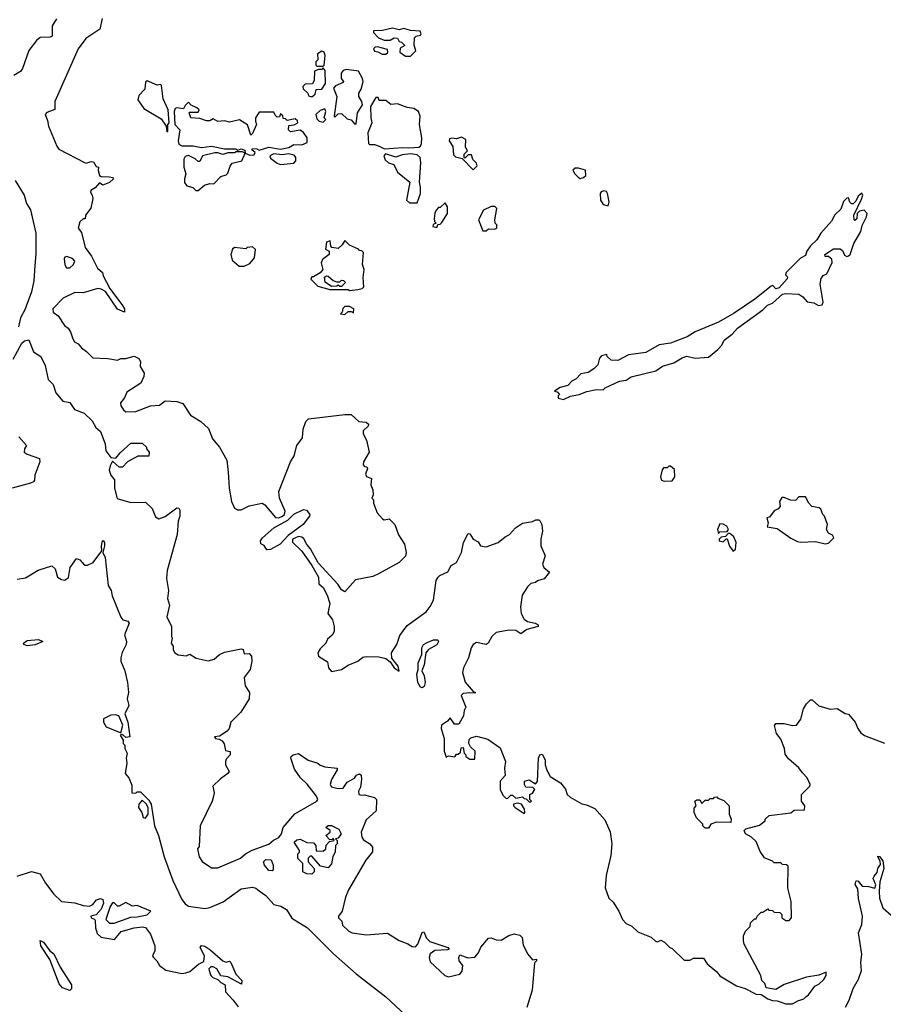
# Model space of a CAD drawing. Extents: x 2239805 to 2396427, y 665731 to 772158.
# Tile 141 of 256: x 2322330 to 2327577, y 711500 to 717482. Entities that reach past the tile are written whole.
import ezdxf

# ---------------------------------------------------------------- set-up
doc = ezdxf.new("R2010")
doc.units = 0

msp = doc.modelspace()

# ---------------------------------------------------------------- linework, layer by layer
at = {"layer": '0CON05XD'}
for points in [[(2322553.1, 717486.9), (2322526.7, 717445), (2322527.3, 717382.7), (2322515, 717376.2), (2322455, 717373.8), (2322433.3, 717355), (2322386.2, 717295), (2322346.7, 717185), (2322335, 717167.5), (2322295, 717143.8)], [(2322830.7, 717489.3), (2322816.7, 717425), (2322731.4, 717368.6), (2322685.6, 717305), (2322544.2, 716985), (2322543.6, 716936.4), (2322495, 716918), (2322486, 716905), (2322500.2, 716870.2), (2322505.4, 716835), (2322555, 716713.3), (2322568.8, 716695), (2322725, 716613.3), (2322735, 716610), (2322765, 716621.2), (2322778.3, 716618.3), (2322795, 716590), (2322810, 716585), (2322807.5, 716565), (2322816.1, 716536.1), (2322825, 716530), (2322875, 716528.1), (2322893.6, 716523.6), (2322900, 716515), (2322875, 716492), (2322835, 716476.7), (2322815, 716490), (2322789.3, 716460.7), (2322762.5, 716445), (2322760, 716435), (2322771.2, 716415), (2322773.8, 716395), (2322762.3, 716337.7), (2322730, 716295), (2322728.3, 716271.7), (2322715, 716272.5), (2322695, 716253.3), (2322686.1, 716216.1), (2322705, 716190), (2322728.5, 716098.5), (2322767.5, 716045), (2322803.3, 715973.3), (2322833.1, 715945), (2322837.5, 715925), (2322878.9, 715848.9), (2322955.6, 715745), (2322966.9, 715725), (2322967.5, 715705), (2322925, 715722.5), (2322850.9, 715830.9), (2322825, 715844.6), (2322805, 715848.5), (2322715, 715822), (2322665.8, 715824.2), (2322595, 715790), (2322531.2, 715725), (2322534.2, 715704.2), (2322565, 715682.5), (2322602.5, 715625), (2322625, 715607.5), (2322640, 715585), (2322652.3, 715542.3), (2322663.3, 715525), (2322685, 715512.5), (2322705, 715487.5), (2322736.4, 715466.4), (2322775, 715427.5), (2322865, 715424.3), (2322925, 715413.8), (2322945, 715422.5), (2322975, 715422.5), (2323025, 715436.7), (2323053.9, 715423.9), (2323063.3, 715405), (2323062.5, 715375), (2323085.7, 715335), (2323084.2, 715315), (2323065.4, 715274.6), (2322980.5, 715219.5), (2322966.4, 715185), (2322942.7, 715155), (2322945.5, 715135), (2322961.3, 715111.3), (2322975, 715100), (2323035, 715101.6), (2323125, 715135.2), (2323179.4, 715140.6), (2323213.9, 715166.1), (2323285, 715161.3), (2323320.6, 715150.6), (2323368.7, 715078.7), (2323431.4, 715041.4), (2323477.3, 714997.3), (2323502.7, 714935), (2323544.3, 714884.3), (2323589.5, 714805), (2323596.9, 714733.1), (2323603.8, 714635), (2323616.9, 714555), (2323634.6, 714514.6), (2323654.6, 714504.6), (2323675, 714503.1), (2323725, 714529.4), (2323802.5, 714545), (2323819.1, 714535), (2323885, 714457.9), (2323905, 714455.3), (2323926.4, 714465), (2323939.6, 714475), (2323943.8, 714495), (2323908.8, 714575), (2323904.2, 714615), (2323976.2, 714795), (2323997.3, 714832.7), (2324014.2, 714895), (2324047.7, 714942.3), (2324053.1, 714995), (2324069.1, 715040.9), (2324085, 715056.2), (2324305, 715082.5), (2324345, 715082.5), (2324391.7, 715041.7), (2324435, 715036.2), (2324448.8, 715025), (2324448.3, 715011.7), (2324417.5, 714985), (2324417.5, 714965), (2324436.4, 714926.4), (2324453.3, 714855), (2324418.8, 714795), (2324417, 714777), (2324425, 714767.5), (2324440, 714765), (2324442.5, 714755), (2324430.7, 714720.7), (2324437, 714707), (2324467.5, 714695), (2324463.6, 714656.4), (2324476.1, 714626.1), (2324477.5, 714595), (2324470, 714575), (2324480, 714565), (2324480, 714545), (2324502.2, 714485), (2324535, 714448.8), (2324545, 714442.5), (2324575, 714450), (2324608.6, 714415), (2324631.7, 714351.7), (2324667.5, 714295), (2324677.5, 714245), (2324675, 714222.5), (2324636.7, 714185), (2324511.2, 714115), (2324475, 714098.1), (2324370.7, 714079.3), (2324305, 714005.8), (2324285, 714018.1), (2324262.2, 714052.2), (2324143, 714183), (2324097.7, 714267.7), (2324074.3, 714294.3), (2324057.2, 714327.2), (2324045, 714337.7), (2324025, 714342.5), (2323987.3, 714325), (2323987.4, 714307.4), (2324045, 714253.1), (2324105.7, 714165), (2324146, 714095), (2324147.5, 714055), (2324175, 714032.5), (2324198, 713985), (2324213.8, 713935), (2324203.3, 713875), (2324230, 713835), (2324241.2, 713795), (2324240, 713765), (2324228.1, 713741.9), (2324201.2, 713718.8), (2324190, 713695), (2324155, 713660), (2324142.5, 713635), (2324146.7, 713615), (2324200.7, 713580.7), (2324207.5, 713545), (2324225, 713522.5), (2324285, 713533.3), (2324325, 713561.2), (2324385, 713584), (2324415, 713608), (2324435, 713612.5), (2324511.7, 713611.7), (2324555, 713600), (2324580.6, 713580.6), (2324604.6, 713544.6), (2324636.4, 713523.6), (2324628.9, 713555), (2324592.1, 713602.1), (2324588.8, 713635), (2324622, 713685), (2324639.7, 713740.3), (2324685, 713801.2), (2324800, 713885), (2324824.1, 713915.9), (2324844, 713955), (2324861.2, 714075), (2324872.5, 714095), (2324883.9, 714106.1), (2324931.7, 714128.3), (2324952.5, 714165), (2324983.3, 714185), (2325014, 714245), (2325026, 714305), (2325055, 714360), (2325065, 714357.5), (2325086.1, 714326.1), (2325115, 714310), (2325130, 714285), (2325165, 714280), (2325237.5, 714305), (2325279.3, 714340.7), (2325305.8, 714354.2), (2325342.5, 714395), (2325385, 714422.5), (2325446.4, 714433.6), (2325467, 714443), (2325485, 714442.5), (2325492.5, 714435), (2325503.3, 714415), (2325506.7, 714375), (2325496.2, 714325), (2325496.2, 714285), (2325523.3, 714225), (2325507.5, 714175), (2325514.1, 714154.1), (2325550, 714125), (2325516.7, 714085), (2325476.4, 714073.6), (2325465, 714063.3), (2325435, 714057.5), (2325415, 714036.7), (2325383.8, 713985), (2325373.3, 713915), (2325376.2, 713875), (2325395, 713840), (2325415.9, 713825.9), (2325462.5, 713815), (2325480, 713805), (2325480, 713795), (2325412.1, 713777.9), (2325375, 713750), (2325345, 713771.2), (2325305, 713773.1), (2325225, 713758), (2325198.8, 713735)], [(2324705, 717260), (2324737, 717293), (2324727, 717327), (2324728.3, 717371.7), (2324738.3, 717381.7), (2324765, 717387.5), (2324768.8, 717395), (2324763, 717413), (2324705, 717416.7), (2324665, 717428), (2324635, 717421.2), (2324595, 717431.2), (2324535, 717416.2), (2324480, 717415), (2324480, 717405), (2324510.7, 717370.7), (2324545, 717357.5), (2324581.7, 717358.3), (2324605, 717372.5), (2324625, 717370), (2324635, 717350), (2324650, 717345), (2324670, 717325), (2324641.7, 717308.3), (2324640, 717285), (2324675, 717260), (2324705, 717260)], [(2324175, 717200), (2324180, 717205), (2324186.7, 717265), (2324180, 717285), (2324165, 717290), (2324140, 717275), (2324141.7, 717238.3), (2324130, 717225), (2324130, 717205), (2324135, 717200), (2324175, 717200)], [(2324555, 717272.5), (2324567, 717283), (2324565, 717300), (2324505, 717316.7), (2324490, 717315), (2324480, 717305), (2324485, 717290), (2324507, 717287), (2324533, 717273), (2324555, 717272.5)], [(2324105, 717012.5), (2324125, 717030), (2324131.7, 717058.3), (2324165, 717060), (2324187.5, 717095), (2324187, 717173), (2324175, 717190), (2324165, 717180), (2324145, 717180), (2324121.7, 717168.3), (2324120, 717115), (2324108.3, 717091.7), (2324065, 717090), (2324050, 717075), (2324051.7, 717061.7), (2324080, 717035), (2324085, 717020), (2324105, 717012.5)], [(2324375, 716850), (2324382.5, 716915), (2324413.3, 716965), (2324408.8, 716985), (2324390, 717015), (2324390, 717035), (2324405, 717060), (2324416.4, 717106.4), (2324412.5, 717125), (2324388.3, 717168.3), (2324315, 717180), (2324295, 717172.5), (2324283, 717157), (2324282.5, 717125), (2324297, 717107), (2324295, 717100), (2324249.3, 717080.7), (2324237.5, 717065), (2324257.5, 717015), (2324240, 716895), (2324245, 716890), (2324265, 716910), (2324285, 716912.5), (2324319.3, 716879.3), (2324345, 716872.5), (2324365, 716850), (2324375, 716850)], [(2323225, 716800), (2323230, 716805), (2323230, 716845), (2323237.5, 716855), (2323232, 716935), (2323201.7, 717001.7), (2323191.7, 717081.7), (2323185, 717087.5), (2323165, 717083.3), (2323105, 717110), (2323095, 717102.5), (2323089.8, 717060.2), (2323055, 717022), (2323047.5, 716995), (2323085, 716942.5), (2323189.3, 716879.3), (2323220, 716835), (2323225, 716800)], [(2324546.4, 716696.4), (2324656.4, 716706.4), (2324695, 716703.8), (2324755, 716708), (2324765.6, 716714.4), (2324771.2, 716728.8), (2324774.1, 716764.1), (2324760, 716845), (2324763.3, 716895), (2324753.6, 716923.6), (2324725, 716943.3), (2324685, 716947.5), (2324625, 716970), (2324585, 716967.5), (2324555, 716990), (2324515, 716990), (2324508.3, 717008.3), (2324495, 717010), (2324461.2, 716955), (2324463.3, 716885), (2324470, 716855), (2324446.2, 716795), (2324449.3, 716729.3), (2324455, 716723.3), (2324485, 716723.3), (2324515, 716713.3), (2324546.4, 716696.4)], [(2323728.3, 716658.3), (2323755, 716660), (2323760, 716675), (2323741.7, 716691.7), (2323745, 716700), (2323771.7, 716698.3), (2323785, 716690), (2323845, 716706.7), (2323915, 716696.2), (2323965, 716706.2), (2323995, 716723.3), (2324045, 716721.2), (2324077.5, 716735), (2324077.5, 716765), (2324055, 716797.5), (2324035, 716810), (2323975, 716800), (2323963, 716813), (2323965, 716840), (2323997, 716843), (2324020, 716855), (2324018.3, 716868.3), (2324005, 716880), (2323955, 716870), (2323945, 716880), (2323931.7, 716881.7), (2323928.3, 716898.3), (2323915, 716910), (2323908.3, 716891.7), (2323895, 716890), (2323881.7, 716901.7), (2323875, 716920), (2323785, 716920), (2323763.3, 716885), (2323762.5, 716865), (2323770, 716845), (2323745, 716790), (2323735, 716780), (2323713.6, 716843.6), (2323665, 716873.3), (2323605, 716860), (2323575, 716867.5), (2323533.8, 716863.8), (2323505, 716880), (2323485, 716867.5), (2323465, 716866.7), (2323425, 716882.5), (2323370, 716885), (2323360, 716915), (2323365, 716920), (2323415, 716920), (2323420, 716935), (2323407, 716947), (2323371.7, 716961.7), (2323355, 716980), (2323335, 716960), (2323325, 716940), (2323285, 716946.7), (2323275, 716942.5), (2323268, 716925), (2323273.3, 716845), (2323303, 716813), (2323294, 716745), (2323296.7, 716725), (2323315, 716716.2), (2323385, 716716.2), (2323435, 716706.2), (2323495, 716713.3), (2323575, 716696.7), (2323643, 716697), (2323655, 716690), (2323675, 716697.5), (2323698.3, 716688.3), (2323700, 716670), (2323728.3, 716658.3)], [(2324175, 716860), (2324190, 716875), (2324180, 716885), (2324190, 716925), (2324185, 716940), (2324155, 716930), (2324130, 716905), (2324135, 716880), (2324150, 716865), (2324175, 716860)], [(2325085, 716570), (2325110, 716595), (2325105, 716610), (2325083, 716633), (2325075, 716660), (2325055, 716660), (2325035, 716640), (2325030, 716645), (2325030, 716665), (2325050, 716685), (2325038.3, 716708.3), (2325040, 716755), (2325015, 716767.5), (2324985, 716757.5), (2324955, 716762.5), (2324941.7, 716758.3), (2324940, 716745), (2324961.7, 716711.7), (2324965, 716660), (2324978.3, 716648.3), (2325018.3, 716638.3), (2325085, 716570)], [(2323415, 716443.3), (2323453, 716477), (2323485, 716487.5), (2323510, 716485), (2323551.7, 716528.3), (2323585, 716540), (2323595, 716550), (2323608.3, 716591.7), (2323620.7, 716609.3), (2323680, 716625), (2323700, 716670), (2323685, 716680), (2323645, 716680), (2323635, 716672.5), (2323595, 716672.5), (2323565, 716662.5), (2323535, 716673.8), (2323515, 716673.8), (2323440, 716655), (2323425, 716620), (2323415, 716620), (2323397, 716637), (2323356.4, 716656.4), (2323335, 716650), (2323327.5, 716635), (2323327.5, 716585), (2323340, 716545), (2323331.2, 716515), (2323332.3, 716492.3), (2323345, 716472.5), (2323381.7, 716461.7), (2323400, 716445), (2323415, 716443.3)], [(2323915, 716602.5), (2323935, 716603.3), (2323995, 716610), (2324007.5, 716625), (2324007.5, 716645), (2323998.3, 716658.3), (2323965, 716666.7), (2323925, 716660), (2323875, 716667.5), (2323850, 716655), (2323855, 716640), (2323895, 716610), (2323915, 716602.5)], [(2324698.3, 716368.3), (2324745, 716370), (2324766.2, 716425), (2324766, 716465), (2324758.8, 716495), (2324768, 716615), (2324763.8, 716645), (2324745, 716660), (2324705, 716666), (2324655, 716660), (2324615, 716646.7), (2324553, 716667), (2324542.5, 716655), (2324550.7, 716630.7), (2324571.7, 716611.7), (2324603, 716603), (2324626.7, 716555), (2324700, 716495), (2324680, 716385), (2324698.3, 716368.3)], [(2325735, 716517.5), (2325755, 716522.5), (2325770, 716535), (2325768.3, 716568.3), (2325725, 716580), (2325705, 716580), (2325691.7, 716568.3), (2325702.5, 716545), (2325722.5, 716525), (2325735, 716517.5)], [(2322302.2, 716505), (2322357.5, 716415), (2322372.1, 716365), (2322396.9, 716326.9), (2322428.2, 716185), (2322428.8, 716058.8), (2322422.2, 715987.8), (2322416.1, 715895), (2322402, 715828), (2322361, 715719), (2322335, 715670), (2322323.8, 715616.2)], [(2325635, 715174), (2325676.1, 715193.9), (2325730, 715205), (2325776.9, 715223.1), (2325835, 715235.8), (2325875, 715233.3), (2325887.5, 715245), (2325974.4, 715285.6), (2326015, 715291.2), (2326045, 715312.5), (2326195, 715348), (2326235, 715377.1), (2326305, 715398.1), (2326355, 715427.8), (2326383.1, 715436.9), (2326435, 715426), (2326515, 715432.5), (2326571.7, 715478.3), (2326596.7, 715505), (2326611.2, 715535), (2326658.3, 715571.7), (2326691.7, 715608.3), (2326845, 715719.2), (2326872.8, 715747.2), (2326905, 715760), (2326965.6, 715814.4), (2326985, 715819.2), (2327065, 715814.5), (2327088.7, 715798.7), (2327115, 715768.5), (2327155, 715761.1), (2327183.3, 715745), (2327205, 715750), (2327212, 715765), (2327194.2, 715875), (2327199.5, 715910.5), (2327212.7, 715927.3), (2327235, 715937.5), (2327267, 716007), (2327265, 716027.5), (2327245, 716042.5), (2327223, 716043), (2327222.5, 716055), (2327275, 716090), (2327315, 716090), (2327328.8, 716078.8), (2327342.3, 716052.3), (2327355, 716043.8), (2327365, 716046.7), (2327376.2, 716055), (2327398.3, 716121.7), (2327441.4, 716195), (2327449.2, 716230.8), (2327475.7, 716284.3), (2327478.8, 716305), (2327460, 716325), (2327432, 716318), (2327417.5, 716305), (2327417, 716273), (2327405, 716262.5), (2327400, 716265), (2327397.5, 716295), (2327445, 716392.5), (2327452.5, 716415), (2327447.5, 716427.5), (2327425, 716410), (2327410.7, 716379.3), (2327395, 716362.5), (2327385, 716362.5), (2327373.9, 716373.9), (2327365, 716400), (2327355, 716397.5), (2327335, 716377.5), (2327318.3, 716331.7), (2327282.7, 716297.3), (2327262.3, 716257.7), (2327197.5, 716185), (2327172.5, 716145), (2327135, 716107.5), (2327112.5, 716075), (2327105, 716050), (2327075, 716032.5), (2326987.5, 715945), (2326982.5, 715932.5), (2326995, 715920), (2326993, 715907), (2326945, 715853.8), (2326925, 715846.7), (2326906.7, 715866.7), (2326895, 715862.5), (2326796.7, 715783.3), (2326670.5, 715699.5), (2326576.1, 715643.9), (2326435, 715586.2), (2326385.8, 715554.2), (2326284.2, 715515.8), (2326215, 715506.2), (2326135, 715460.8), (2326030, 715445), (2325965, 715411.2), (2325923, 715413), (2325900, 715435), (2325897, 715447), (2325865, 715440), (2325852.5, 715425), (2325842.5, 715385), (2325818.8, 715361.2), (2325785, 715338), (2325739.3, 715330.7), (2325710.5, 715299.5), (2325685, 715286.2), (2325661.2, 715258.8), (2325615, 715246.7), (2325580, 715225), (2325595, 715220), (2325610, 715205), (2325602.5, 715197.5), (2325601.7, 715181.7), (2325635, 715174)], [(2325905, 716350), (2325912.5, 716375), (2325902.5, 716425), (2325895, 716437.5), (2325878.3, 716441.7), (2325863.9, 716436.1), (2325857.5, 716425), (2325860, 716385), (2325875, 716360), (2325905, 716350)], [(2324865, 716220), (2324871.7, 716238.3), (2324885, 716240), (2324895, 716250), (2324930, 716305), (2324930, 716345), (2324915, 716370), (2324885, 716340), (2324875, 716340), (2324860, 716325), (2324853, 716307), (2324847.5, 716275), (2324850, 716255), (2324860, 716245), (2324841.7, 716238.3), (2324840, 716225), (2324865, 716220)], [(2325165, 716200), (2325178.3, 716211.7), (2325215, 716210), (2325230, 716215), (2325230, 716235), (2325220, 716245), (2325217.5, 716265), (2325230, 716335), (2325216.7, 716346.7), (2325195, 716346.7), (2325147.5, 716325), (2325117.5, 716265), (2325145, 716200), (2325165, 716200)], [(2323695, 715983.8), (2323729.3, 716000.7), (2323757.5, 716035), (2323762.5, 716085), (2323745, 716102.5), (2323713, 716097), (2323705, 716090), (2323635, 716097.5), (2323623, 716087), (2323613.3, 716055), (2323621.7, 716021.7), (2323664.1, 715984.1), (2323695, 715983.8)], [(2324335, 715837.5), (2324385, 715842.5), (2324411.7, 715848.3), (2324421.7, 715858.3), (2324416.7, 715915), (2324422.5, 715965), (2324412.5, 715995), (2324418.3, 716068.3), (2324408.3, 716078.3), (2324395, 716080), (2324388.3, 716088.3), (2324335, 716112.5), (2324305, 716140), (2324290, 716115), (2324265, 716092.5), (2324227, 716097), (2324220, 716105), (2324217.5, 716137.5), (2324195, 716130), (2324188.3, 716088.3), (2324210, 716075), (2324210, 716055), (2324170, 716025), (2324162.5, 716005), (2324172.5, 715965), (2324156.2, 715943.8), (2324115, 715920), (2324105, 715920), (2324100, 715905), (2324142.3, 715862.3), (2324215, 715843.3), (2324325, 715842.5), (2324335, 715837.5)], [(2322635, 715974.2), (2322657.5, 715995), (2322665.7, 716015.7), (2322651.9, 716031.9), (2322615, 716043.1), (2322605, 716038.6), (2322601.2, 716028.8), (2322605, 715993.3), (2322615, 715974.2), (2322635, 715974.2)], [(2324285, 715860), (2324275, 715860), (2324265, 715870), (2324257, 715863), (2324225, 715860), (2324186.4, 715886.4), (2324181.7, 715918.3), (2324193.6, 715926.4), (2324205, 715923.3), (2324235, 715897.5), (2324255, 715890), (2324275, 715890), (2324285, 715900), (2324298.3, 715898.3), (2324310, 715885), (2324285, 715860)], [(2324305, 715690), (2324325, 715710), (2324345, 715710), (2324358.3, 715701.7), (2324360, 715725), (2324335, 715740), (2324305, 715740), (2324293, 715727), (2324290, 715705), (2324280, 715695), (2324305, 715690)], [(2322291.1, 715418.9), (2322343.3, 715516.7), (2322359.7, 715530.3), (2322385, 715536), (2322414.3, 715464.3), (2322458.8, 715435), (2322485, 715380), (2322503.3, 715295), (2322533.8, 715265), (2322550, 715215), (2322592.5, 715165), (2322635, 715156.2), (2322664.2, 715114.2), (2322722, 715092), (2322770, 715045), (2322793.3, 715005), (2322820.5, 714980.5), (2322850, 714905), (2322853, 714863), (2322885, 714822.5), (2322915, 714817.5), (2322940.3, 714849.7), (2323005, 714910), (2323075, 714910), (2323100, 714885), (2323100, 714875), (2323117.5, 714855), (2323115, 714830), (2323048.9, 714831.1), (2322984.4, 714795.6), (2322955, 714762.9), (2322934.3, 714764.3), (2322895, 714800), (2322879.5, 714770.5), (2322874.2, 714744.2), (2322884.1, 714714.1), (2322906.4, 714686.4), (2322906.7, 714635), (2322922.9, 714572.9), (2323005, 714549.1), (2323095, 714550), (2323135, 714512.5), (2323155, 714462.5), (2323175, 714450), (2323215, 714463.8), (2323285, 714516.7), (2323297.5, 714515), (2323303, 714503), (2323302.5, 714465), (2323292.5, 714435), (2323287.5, 714355), (2323226.4, 714136.4), (2323223, 714087), (2323233.8, 714015), (2323228.8, 713965), (2323240, 713925), (2323223.8, 713855), (2323253.3, 713795), (2323252.5, 713735), (2323257.5, 713725), (2323250, 713695), (2323262.5, 713675), (2323263.6, 713653.6), (2323272.5, 713635), (2323293.6, 713623.6), (2323342.5, 713617.5), (2323365, 713627.5), (2323402.4, 713602.4), (2323475, 713586.2), (2323512.7, 713597.3), (2323543.3, 713625), (2323575, 713638.8), (2323675, 713660), (2323687.5, 713655), (2323695, 713630), (2323725, 713631.2), (2323739.2, 713615), (2323741.1, 713585), (2323731.5, 713535), (2323694, 713486), (2323700.8, 713435), (2323726, 713395), (2323723.8, 713355), (2323673.1, 713275), (2323613.8, 713215), (2323603.6, 713176.4), (2323590, 713160), (2323545, 713130), (2323513.3, 713125), (2323520, 713115), (2323541.7, 713111.7), (2323560, 713100), (2323571.7, 713081.7), (2323581.7, 713041.7), (2323610, 713035), (2323610, 713015), (2323585, 712990), (2323580, 712975), (2323580, 712955), (2323602.5, 712915), (2323595, 712902.5), (2323550.8, 712869.2), (2323503.8, 712825), (2323512.5, 712785), (2323508.8, 712765), (2323500, 712735), (2323427.5, 712585), (2323421.7, 712458.3), (2323410, 712445), (2323420, 712395), (2323438.3, 712368.3), (2323495, 712330), (2323535, 712328.8), (2323672.4, 712387.6), (2323702.9, 712415), (2323743.7, 712436.4), (2323845, 712473.8), (2323872.3, 712497.7), (2323905, 712513.8), (2323921.5, 712535), (2323931.9, 712575), (2324002.1, 712657.9), (2324135.8, 712735), (2324140.8, 712745), (2324134, 712765), (2324077, 712837), (2324036.2, 712875), (2323999.5, 712929.5), (2323977.5, 712995), (2323979.2, 713005), (2323991.2, 713015), (2324025, 713024.2), (2324083.2, 712983.2), (2324142.5, 712965), (2324155, 712953.3), (2324185, 712943.3), (2324260, 712935), (2324260, 712925), (2324224.2, 712865), (2324216.7, 712835), (2324225, 712821.2), (2324265, 712810.8), (2324295, 712814), (2324320.9, 712849.1), (2324365, 712874.4), (2324377.6, 712892.4), (2324395, 712900.8), (2324405, 712891.2), (2324407.6, 712865), (2324400, 712820), (2324389.2, 712795), (2324391.2, 712775), (2324405, 712770), (2324425, 712773.3), (2324486.4, 712756.4), (2324497.5, 712745), (2324496, 712675), (2324435, 712621.2), (2324405.6, 712545), (2324409.2, 712515), (2324419.7, 712499.7), (2324456.7, 712475), (2324473.8, 712455), (2324473.9, 712426.1), (2324434.2, 712375.8), (2324328, 712195), (2324309.5, 712150.5), (2324288.8, 712065), (2324266.7, 712035), (2324267.5, 712025), (2324287.5, 712005), (2324291.7, 711981.7), (2324330, 711945), (2324350, 711935), (2324435, 711922.5), (2324565, 711932.5), (2324635, 711887.5), (2324688, 711868), (2324715, 711851.2), (2324735, 711850), (2324750, 711865), (2324775, 711936.7), (2324785, 711940), (2324802.7, 711902.7), (2324822, 711882), (2324932.5, 711845), (2324940, 711835), (2324929.3, 711830.7), (2324853, 711827), (2324825, 711806), (2324817.5, 711785), (2324825, 711757.5), (2324912.5, 711675), (2324935, 711666.7), (2325005, 711683.3), (2325019.5, 711700.5), (2325023.3, 711735), (2325000, 711765), (2324998.8, 711785), (2325005, 711800), (2325052.3, 711782.3), (2325095, 711786.7), (2325117, 711813), (2325132.1, 711847.9), (2325178, 711902), (2325195, 711903.8), (2325225, 711892), (2325255, 711890), (2325302.5, 711917.5), (2325335, 711928), (2325369.2, 711919.2), (2325382.5, 711905), (2325388.3, 711858.3), (2325417.5, 711805), (2325445, 711770), (2325470, 711775), (2325470, 711765), (2325457.5, 711752.5), (2325443.3, 711585), (2325410.7, 711480.7)], [(2322325, 714947.5), (2322372.5, 714895), (2322360, 714875), (2322356.7, 714855), (2322375, 714842), (2322450, 714815), (2322453.3, 714795), (2322421.9, 714715), (2322420, 714685), (2322413.8, 714675), (2322395, 714666.7), (2322285, 714635.2)], [(2326245, 714677.5), (2326295, 714680), (2326310, 714705), (2326308.3, 714748.3), (2326285, 714770), (2326275, 714770), (2326265, 714760), (2326241.7, 714758.3), (2326233, 714747), (2326223.3, 714705), (2326230, 714685), (2326245, 714677.5)], [(2327225, 714297.5), (2327245, 714302.5), (2327277.5, 714335), (2327269.3, 714349.3), (2327243.3, 714363.3), (2327232.5, 714385), (2327237.5, 714415), (2327220, 714465), (2327210, 714475), (2327198.3, 714508.3), (2327187, 714517), (2327143.6, 714523.6), (2327123.9, 714543.9), (2327105, 714582.5), (2327065, 714582.5), (2327046.4, 714563.6), (2327035, 714560), (2327013, 714563), (2326975, 714580), (2326961.7, 714578.3), (2326947.5, 714555), (2326950, 714525), (2326939.3, 714510.7), (2326915, 714497.5), (2326885, 714460), (2326870, 714455), (2326877.5, 714425), (2326871.7, 714401.7), (2326931.7, 714391.7), (2327015, 714332.5), (2327055, 714312.5), (2327075, 714307.5), (2327165, 714312.5), (2327225, 714297.5)], [(2323832, 714262), (2323815, 714287.5), (2323795, 714297.5), (2323792.9, 714315), (2323805.7, 714335), (2323875, 714394.6), (2323959.4, 714440.6), (2323995, 714477.7), (2324055, 714506.2), (2324073, 714503), (2324092.5, 714475), (2324091.2, 714465), (2324053.5, 714415), (2323962.2, 714347.8), (2323913.3, 714295), (2323855, 714263.1), (2323832, 714262)], [(2326575, 714360), (2326585, 714370), (2326628.3, 714371.7), (2326637.5, 714385), (2326627.5, 714405), (2326605, 714417.5), (2326585, 714420), (2326570, 714385), (2326575, 714360)], [(2326665, 714252.5), (2326680, 714265), (2326682.5, 714305), (2326669.3, 714339.3), (2326645, 714360), (2326635, 714360), (2326618.3, 714341.7), (2326591.7, 714338.3), (2326580, 714325), (2326580, 714315), (2326605, 714310), (2326621.7, 714328.3), (2326628.3, 714328.3), (2326643, 714283), (2326665, 714252.5)], [(2322315, 714083.8), (2322365, 714090), (2322443.2, 714136.8), (2322525, 714163.3), (2322546.1, 714146.1), (2322560, 714095), (2322585, 714080), (2322605, 714077.5), (2322626.1, 714093.9), (2322636.1, 714153.9), (2322675, 714207.5), (2322695, 714200), (2322725, 714167.5), (2322741.7, 714168.3), (2322776.7, 714183.3), (2322830, 714255), (2322826.7, 714285), (2322833.3, 714316.7), (2322838.3, 714318.3), (2322846, 714306), (2322845.8, 714285.8), (2322836, 714245), (2322849.1, 714215), (2322868.1, 714045), (2322885.5, 714015), (2322891.7, 713981.7), (2322945, 713852.5), (2322957.5, 713835), (2322987.7, 713827.7), (2322996.1, 713816.1), (2322966.2, 713745), (2322978.8, 713705), (2322978, 713685), (2322952.4, 713637.6), (2322944, 713605), (2322944.3, 713584.3), (2322968.2, 713525), (2322984.4, 713455), (2322992, 713395), (2322983.3, 713356.7), (2322992.5, 713315), (2322970, 713265), (2322986.7, 713215), (2323000, 713125), (2322975, 713120), (2322955, 713140), (2322940, 713135), (2322960, 713105), (2322960, 713085), (2322970, 713075), (2322970, 713055), (2322982.5, 713025), (2322977.5, 712995), (2322981.2, 712965), (2322971.7, 712901.7), (2322992.5, 712875), (2323011.7, 712831.7), (2323012.5, 712785), (2323035, 712782.5), (2323045, 712790), (2323065, 712790), (2323115, 712740), (2323130, 712715), (2323150, 712585), (2323174, 712525), (2323207.8, 712395), (2323261.5, 712251.5), (2323315, 712136), (2323335, 712110), (2323355, 712096.2), (2323455, 712082.5), (2323485, 712088), (2323567, 712123), (2323675, 712201.2), (2323745, 712211.2), (2323765, 712206), (2323785, 712190), (2323825, 712160.5), (2323875, 712105.5), (2323916.1, 712096.1), (2323951.9, 712075), (2323983.6, 712023.6), (2324078.6, 711965), (2324236.8, 711806.8), (2324374.4, 711684.4), (2324555, 711544.4), (2324675, 711434)], [(2322375, 713676.9), (2322356, 713685), (2322354, 713695), (2322375, 713711.1), (2322445, 713717.1), (2322470, 713705), (2322425, 713684.4), (2322375, 713676.9)], [(2324775, 713421.9), (2324765, 713427.1), (2324748.5, 713455), (2324743.3, 713505), (2324752, 713535), (2324750.9, 713575), (2324773.3, 713625), (2324773.4, 713666.6), (2324784.4, 713685), (2324805, 713698.2), (2324845, 713713.3), (2324870, 713715), (2324874.2, 713704.2), (2324865, 713683.1), (2324813.8, 713656.2), (2324797.9, 713635), (2324788.3, 713561.7), (2324773.8, 713525), (2324786.9, 713495), (2324794.2, 713455), (2324788.3, 713431.7), (2324775, 713421.9)], [(2325198.8, 713735), (2325176.2, 713695), (2325165, 713686.7), (2325105, 713698.8), (2325085, 713686.7), (2325074.1, 713665.9), (2325056.2, 713605), (2325026.7, 713545), (2325021.2, 713515), (2325036.4, 713456.4), (2325085, 713400), (2325100, 713395), (2325095, 713390), (2325065, 713393.3), (2325025, 713387.5), (2325013, 713377), (2325040, 713305), (2325030, 713285), (2325027, 713253), (2324998.3, 713201.7), (2324971.7, 713201.7), (2324945, 713240), (2324929.3, 713220.7), (2324894, 713195), (2324890.8, 713175), (2324909.2, 713115), (2324908.3, 713038.3), (2324921.7, 713001.7), (2324935, 713010), (2324975, 713003.3), (2324985, 713020), (2324995, 713020), (2325008.3, 713031.7), (2325011.7, 713058.3), (2325025, 713060), (2325030, 713025), (2325040, 713015), (2325040, 713005), (2325065, 712990), (2325095, 712990), (2325097, 713037), (2325070, 713065), (2325060, 713085), (2325061.7, 713108.3), (2325071.7, 713118.3), (2325105, 713130), (2325175, 713110), (2325248.8, 713058.8), (2325282.5, 712975), (2325276.7, 712935), (2325279.3, 712890.7), (2325250, 712855), (2325250, 712805), (2325265, 712770), (2325285, 712750), (2325297, 712753), (2325315, 712770), (2325325, 712770), (2325345, 712752.5), (2325385, 712760), (2325395, 712750), (2325408.3, 712748.3), (2325425, 712730), (2325435, 712730), (2325440, 712735), (2325430, 712745), (2325430, 712775), (2325446.4, 712783.6), (2325460, 712805), (2325447.5, 712817.5), (2325405, 712820), (2325396.7, 712835), (2325397.5, 712855), (2325425, 712863.3), (2325465, 712840), (2325477, 712853), (2325483.3, 712995), (2325490, 713015), (2325505, 713020), (2325522.5, 712985), (2325522.5, 712955), (2325533, 712923), (2325553.6, 712883.6), (2325615.9, 712845.9), (2325646.1, 712806.1), (2325657.5, 712775), (2325675, 712757.5), (2325745, 712717.5), (2325775, 712712.5), (2325825, 712690), (2325885, 712620), (2325917, 712547), (2325927.5, 712475), (2325922.5, 712405), (2325893, 712283), (2325888.3, 712208.3), (2325910, 712145), (2325935, 712120), (2325970, 712065), (2325992.5, 712015), (2326015, 711990), (2326050, 711975), (2326085, 711940), (2326167, 711907), (2326193, 711883), (2326205, 711880), (2326225, 711890), (2326247, 711877), (2326280, 711845), (2326295, 711840), (2326368.3, 711768.3), (2326401.7, 711768.3), (2326425, 711780), (2326485, 711780), (2326507.5, 711745), (2326566.4, 711696.4), (2326585, 711672.5), (2326685, 711612.5), (2326737, 711597), (2326805, 711562.5), (2326835, 711560), (2326875, 711532.5), (2326905, 711522.5), (2326931.7, 711521.7), (2326985, 711502.5), (2327025, 711502.5), (2327058.3, 711521.7), (2327095, 711532.5), (2327107.5, 711545), (2327123, 711557), (2327160.7, 711609.3), (2327185, 711622.5), (2327215, 711650), (2327230, 711675), (2327230, 711695), (2327185, 711677.5), (2327110, 711665), (2326975, 711620), (2326925, 711590), (2326865, 711600), (2326856.7, 711626.7), (2326840, 711645), (2326832.5, 711675), (2326732.5, 711865), (2326727.5, 711885), (2326727.5, 711915), (2326740, 711945), (2326768.3, 711971.7), (2326770, 711995), (2326795, 712020), (2326805, 712020), (2326810, 712035), (2326835, 712060), (2326845, 712060), (2326875, 712080), (2326881.7, 712071.7), (2326905, 712070), (2326915, 712060), (2326948.3, 712058.3), (2326960, 712045), (2326960, 712025), (2326985, 712010), (2327005, 712010), (2327020, 712025), (2327016.7, 712125), (2326996.7, 712205), (2326998.3, 712338.3), (2326988.3, 712348.3), (2326965, 712350), (2326955, 712360), (2326915, 712360), (2326905, 712370), (2326855, 712390), (2326828.3, 712428.3), (2326805, 712490), (2326776.1, 712516.1), (2326740, 712535), (2326732.5, 712555), (2326743, 712567), (2326825, 712587.5), (2326860, 712615), (2326860, 712625), (2326883, 712647), (2327015, 712662.5), (2327035, 712680), (2327098.3, 712681.7), (2327100, 712705), (2327080, 712735), (2327080, 712775), (2327130, 712825), (2327132.5, 712835), (2327114, 712875), (2327086.2, 712906.2), (2327065, 712937.5), (2327000.9, 712990.9), (2326980.3, 713020.3), (2326977.5, 713055), (2326955, 713110), (2326927.5, 713145), (2326917, 713193), (2326925, 713206.7), (2326975, 713206.7), (2327025, 713193.3), (2327050, 713195), (2327077, 713233), (2327092.5, 713295), (2327110, 713325), (2327135, 713350), (2327145, 713350), (2327185, 713312.5), (2327255, 713293.3), (2327296.4, 713296.4), (2327345, 713267.5), (2327365, 713262.5), (2327406.2, 713215), (2327422, 713175), (2327439.7, 713149.7), (2327462.1, 713132.1), (2327585, 713085.8)], [(2322945, 713150), (2322957.5, 713195), (2322931.7, 713251.7), (2322909.5, 713259.5), (2322885, 713257.5), (2322838.8, 713235), (2322838.8, 713215), (2322855, 713186.2), (2322945, 713150)], [(2326515, 712570), (2326495, 712570), (2326480, 712585), (2326480, 712595), (2326443, 712633), (2326427.5, 712665), (2326428.3, 712691.7), (2326440, 712705), (2326432.5, 712735), (2326445, 712742.5), (2326461.7, 712741.7), (2326475, 712720), (2326495, 712740), (2326515, 712740), (2326525, 712750), (2326545, 712750), (2326551.7, 712758.3), (2326565, 712760), (2326571.7, 712751.7), (2326608.3, 712738.3), (2326640, 712705), (2326640, 712655), (2326652.5, 712625), (2326650, 712605), (2326563.9, 712606.1), (2326530, 712595), (2326515, 712570)], [(2323095, 712630), (2323110, 712655), (2323110, 712695), (2323098.3, 712718.3), (2323075, 712740), (2323053.3, 712716.7), (2323052.5, 712695), (2323072.5, 712665), (2323080, 712635), (2323095, 712630)], [(2325395, 712660), (2325400, 712665), (2325397.5, 712685), (2325380, 712715), (2325355, 712722.5), (2325330, 712715), (2325330, 712705), (2325340, 712695), (2325395, 712660)], [(2324105, 712290), (2324075, 712292.5), (2324050, 712305), (2324050, 712355), (2324020, 712385), (2324020, 712415), (2324030, 712425), (2324030, 712435), (2323997.5, 712485), (2324015, 712500), (2324035, 712502.5), (2324075, 712482.5), (2324115, 712480), (2324130, 712465), (2324131.7, 712431.7), (2324175, 712430), (2324190, 712445), (2324193, 712467), (2324211.7, 712488.3), (2324240, 712495), (2324235, 712510), (2324228.3, 712501.7), (2324215, 712500), (2324190, 712525), (2324217.5, 712545), (2324216.4, 712556.4), (2324190, 712575), (2324203.6, 712586.4), (2324225, 712586.7), (2324270, 712565), (2324282.5, 712535), (2324265, 712510), (2324250, 712505), (2324260, 712495), (2324260, 712475), (2324250, 712465), (2324246.7, 712425), (2324233, 712397), (2324225, 712352.5), (2324205, 712330), (2324158.3, 712338.3), (2324105, 712400), (2324095, 712400), (2324083, 712387), (2324082.5, 712365), (2324120, 712325), (2324120, 712305), (2324105, 712290)], [(2327347.9, 711482.1), (2327370, 711525), (2327395, 711596.7), (2327426.8, 711653.2), (2327443.8, 711705), (2327441.2, 711755), (2327447.5, 711805), (2327427.5, 711935), (2327446.2, 711985), (2327450, 712035), (2327427, 712143), (2327421.7, 712201.7), (2327407, 712227), (2327410, 712245), (2327415, 712252.5), (2327425, 712247.5), (2327448.3, 712218.3), (2327486.4, 712216.4), (2327526.7, 712205), (2327531.2, 712225), (2327516.2, 712265), (2327520.8, 712279.2), (2327539.7, 712300.3), (2327544.1, 712325.9), (2327560.5, 712349.5), (2327558.8, 712368.8), (2327544, 712395), (2327545, 712400), (2327555, 712398), (2327575, 712372.5), (2327580, 712325), (2327557.1, 712245), (2327551.9, 712185), (2327554.4, 712145), (2327575, 712086.2), (2327625, 712042.5)], [(2323865, 712310), (2323845, 712313.3), (2323817.5, 712345), (2323811.2, 712365), (2323825, 712380), (2323858.3, 712378.3), (2323870, 712345), (2323870, 712315), (2323865, 712310)], [(2322315, 712277.5), (2322402.8, 712307.2), (2322455, 712293.6), (2322487.5, 712235), (2322538.3, 712168.3), (2322585, 712124.6), (2322665, 712116), (2322715, 712099.5), (2322755, 712096.7), (2322773.9, 712106.1), (2322796, 712135), (2322822.1, 712142.1), (2322835, 712135.8), (2322838.9, 712115), (2322825, 712078.2), (2322795, 712044.2), (2322763.3, 712035), (2322763.8, 712025), (2322785, 712016.7), (2322788.3, 712008.3), (2322790.8, 711965), (2322800.7, 711930.7), (2322825, 711908.8), (2322905.7, 711894.3), (2322947.8, 711942.2), (2323025, 711965.5), (2323075, 711970), (2323095, 711965.8), (2323125.7, 711925.7), (2323151.2, 711855), (2323151.2, 711825), (2323137.5, 711795), (2323143.9, 711783.9), (2323164.1, 711764.1), (2323180, 711735), (2323218.3, 711708.3), (2323315, 711687.5), (2323339.7, 711690.3), (2323365, 711700), (2323417, 711743), (2323450, 711760), (2323452.5, 711795), (2323427.5, 711845), (2323435, 711857.5), (2323455, 711852.5), (2323485, 711832.5), (2323565, 711763.3), (2323585, 711756.2), (2323605, 711761.2), (2323613.3, 711755), (2323643.8, 711683.8), (2323680, 711645), (2323677.5, 711622.5), (2323595, 711666.7), (2323553, 711673), (2323527.5, 711715), (2323505, 711727.5), (2323491.7, 711728.3), (2323480, 711715), (2323482.5, 711705), (2323492.5, 711675), (2323503.3, 711663.3), (2323535, 711650), (2323551.7, 711631.7), (2323578.3, 711618.3), (2323580, 711575), (2323627.5, 711525), (2323657.5, 711485)], [(2322875, 711992.2), (2322905, 711992.3), (2323005, 712029.4), (2323045, 712030.5), (2323105, 712042.7), (2323126.2, 712065), (2323045, 712100), (2323015, 712096.2), (2322975, 712117.8), (2322935, 712095.8), (2322925, 712096), (2322905, 712115.7), (2322895, 712115.6), (2322879.5, 712095), (2322853.5, 712015), (2322875, 711992.2)], [(2322635, 711583.8), (2322590.5, 711600.5), (2322570, 711625), (2322512.6, 711772.6), (2322459.2, 711855), (2322455, 711887.5), (2322475, 711878), (2322513.8, 711825), (2322537.1, 711807.1), (2322575.6, 711725.6), (2322645, 711617.5), (2322646, 711595), (2322635, 711583.8)]]:
    msp.add_lwpolyline(points, dxfattribs=at)

doc.saveas('drawing.dxf')
